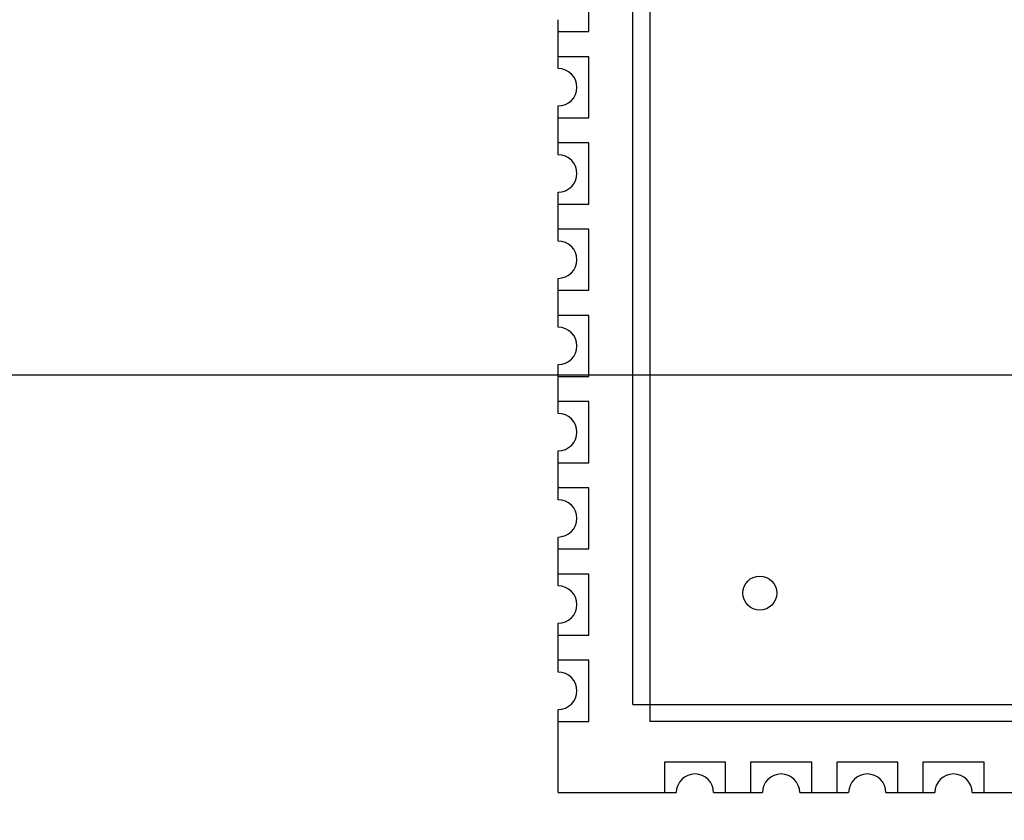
# Model space of a CAD drawing. Header units: millimetres. Extents: x 718 to 1157, y -195 to -52.
# Tile 149 of 156: x 1083 to 1097, y -108 to -97. Entities that reach past the tile are written whole.
import ezdxf

# ---------------------------------------------------------------- set-up
doc = ezdxf.new("R2010")
doc.units = ezdxf.units.MM
doc.header["$LTSCALE"] = 1.21
doc.header["$MEASUREMENT"] = 0
doc.header["$PDMODE"] = 3
doc.header["$PDSIZE"] = 0.3125
doc.layers.get('0').update_dxf_attribs({"linetype": 'CONTINUOUS'})
doc.layers.get('DEFPOINTS').update_dxf_attribs({"linetype": 'CONTINUOUS'})
doc.layers.add('Dim', color=3, linetype='CONTINUOUS', lineweight=25)
doc.styles.get("Standard").update_dxf_attribs({"font": 'txt', "width": 0.8})
doc.dimstyles.get("Standard").update_dxf_attribs({"dimtxt": 0.15625, "dimasz": 0.1875, "dimexe": 0.125, "dimexo": 0.0625, "dimgap": 0.09, "dimtad": 0, "dimtih": 1, "dimtoh": 1, "dimzin": 4, "dimdsep": 46, "dimtxsty": 'Standard', "dimblk": '_FILLED', "dimblk1": '_FILLED', "dimblk2": '_FILLED', "dimcen": 0.09, "dimazin": 1, "dimtp": 0.01, "dimtm": 0.01, "dimtfac": 1, "dimtofl": 0, "dimtmove": 0, "dimatfit": 3, "dimldrblk": '_FILLED', "dimfxl": 1, "dimtolj": 1, "dimtzin": 4, "dimarcsym": 0})

# ---------------------------------------------------------------- blocks, each defined once
blk = doc.blocks.new('_FILLED')
at = {"color": 0, "linetype": 'ByBlock'}
blk.add_solid([(0, 0), (-1, 0.1667), (-1, -0.1667)], dxfattribs=at)
blk = doc.blocks.new('*D41')
at = {"layer": 'DEFPOINTS', "color": 0}
for p in [(1078.388, -101.78), (1078.388, -150.83), (1143.338, -150.83)]:
    blk.add_point(p, dxfattribs=at)
at = {"layer": 'Dim', "color": 0, "lineweight": -2}
for p, q in [((1078.45, -101.78), (1143.463, -101.78)), ((1143.338, -104.32), (1143.338, -122.381)), ((1143.338, -148.29), (1143.338, -130.228)), ((1078.45, -150.83), (1143.463, -150.83))]:
    blk.add_line(p, q, dxfattribs=at)
at = {"layer": 'Dim', "color": 0, "lineweight": -2, "xscale": 2.54, "yscale": 2.54, "zscale": 2.54}
for p, rotation in [((1143.338, -101.78), 90), ((1143.338, -150.83), 270)]:
    blk.add_blockref('_FILLED', p, dxfattribs=dict(at, rotation=rotation))
at = {"layer": 'Dim', "color": 0, "insert": (1143.338, -126.305), "char_height": 2.5, "attachment_point": 5, "rotation": 90, "line_spacing_factor": 2.5}
blk.add_mtext('\\A1;49.05', dxfattribs=at)

msp = doc.modelspace()

# ---------------------------------------------------------------- linework, layer by layer
at = {"color": 7, "linetype": 'Continuous'}
for p, q in [((1091.929, -89.284), (1091.929, -106.884)), ((1091.679, -106.634), (1091.679, -89.534)), ((1091.029, -96.724), (1091.029, -95.824)), ((1090.579, -97.269), (1090.579, -96.549)), ((1090.579, -96.724), (1091.029, -96.724)), ((1091.029, -97.094), (1090.579, -97.094)), ((1091.029, -97.994), (1091.029, -97.094)), ((1090.579, -98.539), (1090.579, -97.819)), ((1090.579, -97.994), (1091.029, -97.994)), ((1091.029, -98.364), (1090.579, -98.364)), ((1091.029, -99.264), (1091.029, -98.364)), ((1090.579, -99.809), (1090.579, -99.089)), ((1090.579, -99.264), (1091.029, -99.264)), ((1091.029, -99.634), (1090.579, -99.634)), ((1091.029, -100.534), (1091.029, -99.634)), ((1090.579, -101.079), (1090.579, -100.359)), ((1090.579, -100.534), (1091.029, -100.534)), ((1091.029, -100.904), (1090.579, -100.904)), ((1091.029, -101.804), (1091.029, -100.904)), ((1090.579, -102.349), (1090.579, -101.629)), ((1090.579, -101.804), (1091.029, -101.804)), ((1091.029, -102.174), (1090.579, -102.174)), ((1091.029, -103.074), (1091.029, -102.174)), ((1090.579, -103.619), (1090.579, -102.899)), ((1090.579, -103.074), (1091.029, -103.074)), ((1091.029, -103.444), (1090.579, -103.444)), ((1091.029, -104.344), (1091.029, -103.444)), ((1090.579, -104.889), (1090.579, -104.169)), ((1090.579, -104.344), (1091.029, -104.344)), ((1091.029, -104.714), (1090.579, -104.714)), ((1091.029, -105.614), (1091.029, -104.714)), ((1090.579, -106.159), (1090.579, -105.439)), ((1090.579, -105.614), (1091.029, -105.614)), ((1091.029, -105.984), (1090.579, -105.984)), ((1091.029, -106.884), (1091.029, -105.984)), ((1091.679, -106.634), (1107.479, -106.634)), ((1090.579, -107.934), (1090.579, -106.709)), ((1090.579, -106.884), (1091.029, -106.884)), ((1107.229, -106.884), (1091.929, -106.884)), ((1093.044, -107.484), (1092.144, -107.484)), ((1092.144, -107.484), (1092.144, -107.934)), ((1093.044, -107.934), (1093.044, -107.484)), ((1094.314, -107.484), (1093.414, -107.484)), ((1093.414, -107.484), (1093.414, -107.934)), ((1094.314, -107.934), (1094.314, -107.484)), ((1095.584, -107.484), (1094.684, -107.484)), ((1094.684, -107.484), (1094.684, -107.934)), ((1095.584, -107.934), (1095.584, -107.484)), ((1096.854, -107.484), (1095.954, -107.484)), ((1095.954, -107.484), (1095.954, -107.934)), ((1096.854, -107.934), (1096.854, -107.484)), ((1090.579, -107.934), (1092.319, -107.934)), ((1092.869, -107.934), (1093.589, -107.934)), ((1094.139, -107.934), (1094.859, -107.934)), ((1095.409, -107.934), (1096.129, -107.934)), ((1096.679, -107.934), (1097.399, -107.934))]:
    msp.add_line(p, q, dxfattribs=at)
msp.add_circle((1093.549, -104.994), 0.25, dxfattribs=at)
for centre, start, end in [((1090.579, -97.544), 270, 90), ((1090.579, -98.814), 270, 90), ((1090.579, -100.084), 270, 90), ((1090.579, -101.354), 270, 90), ((1090.579, -102.624), 270, 90), ((1090.579, -103.894), 270, 90), ((1090.579, -105.164), 270, 90), ((1090.579, -106.434), 270, 90), ((1092.594, -107.934), 0, 180), ((1093.864, -107.934), 0, 180), ((1095.134, -107.934), 0, 180), ((1096.404, -107.934), 0, 180)]:
    msp.add_arc(centre, 0.275, start, end, dxfattribs=at)

# ---------------------------------------------------------------- dimensions: what is measured, and where the dimension line sits
at = {"layer": 'Dim'}
dim = msp.add_linear_dim(base=(1143.338, -150.83), p1=(1078.388, -101.78), p2=(1078.388, -150.83), angle=90, dimstyle='Standard', override={"dimtxt": 2.5, "dimasz": 2.54, "dimtih": 0, "dimtoh": 0, "dimzin": 0, "dimcen": 0.198, "dimadec": 0, "dimazin": 0, "dimtp": 0, "dimtm": 0, "dimtdec": 4, "dimtzin": 0}, dxfattribs=at)
dim.commit()
dim.dimension.update_dxf_attribs({"geometry": '*D41', "text_midpoint": (1143.338, -126.305)})

doc.saveas('drawing.dxf')
